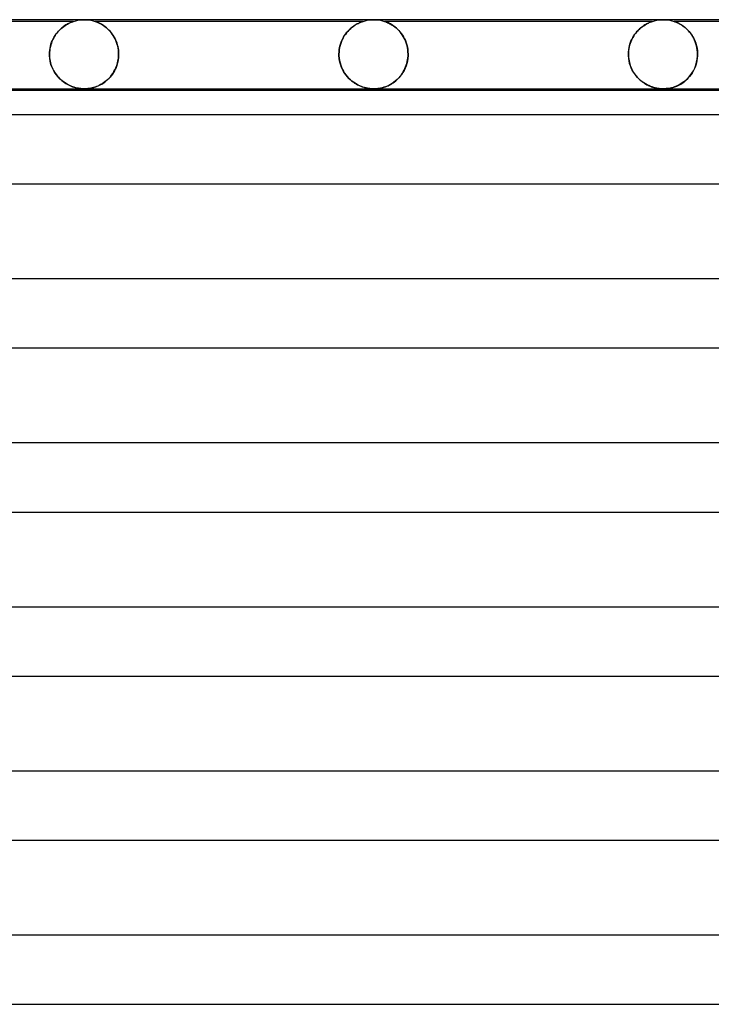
# Model space of a CAD drawing. Header units: millimetres. Extents: x -258 to 258, y -2 to 190.
# Tile 38 of 45: x 97 to 137, y 133 to 190. Entities that reach past the tile are written whole.
import ezdxf

# ---------------------------------------------------------------- set-up
doc = ezdxf.new("R2010")
doc.units = ezdxf.units.MM
doc.layers.add('HIDDEN', color=7, linetype='Continuous')
doc.layers.add('THICK', color=7, linetype='Continuous')

msp = doc.modelspace()

# ---------------------------------------------------------------- linework, layer by layer
at = {"layer": 'HIDDEN'}
for p, q in [((99.876, 189.9), (84.374, 189.9)), ((99.59, 189.782), (99.651, 189.811)), ((99.67, 189.82), (99.627, 189.8)), ((99.651, 189.811), (99.706, 189.836)), ((99.714, 189.839), (99.67, 189.82)), ((99.706, 189.836), (99.755, 189.856)), ((99.756, 189.856), (99.714, 189.839)), ((99.755, 189.856), (99.795, 189.872)), ((99.795, 189.871), (99.756, 189.856)), ((99.828, 189.884), (99.795, 189.871)), ((99.795, 189.872), (99.826, 189.883)), ((99.826, 189.883), (99.849, 189.891)), ((99.854, 189.893), (99.828, 189.884)), ((99.849, 189.891), (99.864, 189.896)), ((99.87, 189.898), (99.854, 189.893)), ((99.864, 189.896), (99.873, 189.899)), ((99.875, 189.9), (99.87, 189.898)), ((99.873, 189.899), (99.875, 189.9)), ((99.876, 189.9), (99.997, 189.936)), ((99.997, 189.936), (100.121, 189.964)), ((100.121, 189.964), (100.247, 189.984)), ((100.247, 189.984), (100.373, 189.996)), ((100.373, 189.996), (100.5, 190)), ((100.5, 190), (100.627, 189.996)), ((100.627, 189.996), (100.753, 189.984)), ((100.753, 189.984), (100.879, 189.964)), ((100.879, 189.964), (101.003, 189.936)), ((101.003, 189.936), (101.124, 189.9)), ((101.128, 189.899), (101.124, 189.9)), ((101.124, 189.9), (101.129, 189.898)), ((116.625, 189.9), (101.124, 189.9)), ((101.137, 189.896), (101.128, 189.899)), ((101.129, 189.898), (101.143, 189.894)), ((101.154, 189.89), (101.137, 189.896)), ((101.143, 189.894), (101.165, 189.886)), ((101.179, 189.881), (101.154, 189.89)), ((101.165, 189.886), (101.195, 189.875)), ((101.213, 189.868), (101.179, 189.881)), ((101.195, 189.875), (101.231, 189.861)), ((101.256, 189.851), (101.213, 189.868)), ((101.231, 189.861), (101.27, 189.845)), ((101.306, 189.83), (101.256, 189.851)), ((101.27, 189.845), (101.313, 189.827)), ((101.362, 189.804), (101.306, 189.83)), ((101.313, 189.827), (101.356, 189.807)), ((116.35, 189.787), (116.409, 189.815)), ((116.41, 189.816), (116.355, 189.789)), ((116.409, 189.815), (116.462, 189.839)), ((116.461, 189.838), (116.41, 189.816)), ((116.506, 189.857), (116.461, 189.838)), ((116.462, 189.839), (116.508, 189.857)), ((116.545, 189.872), (116.506, 189.857)), ((116.508, 189.857), (116.544, 189.872)), ((116.544, 189.872), (116.572, 189.882)), ((116.576, 189.883), (116.545, 189.872)), ((116.572, 189.882), (116.593, 189.889)), ((116.599, 189.891), (116.576, 189.883)), ((116.593, 189.889), (116.608, 189.894)), ((116.614, 189.896), (116.599, 189.891)), ((116.608, 189.894), (116.618, 189.897)), ((116.623, 189.899), (116.614, 189.896)), ((116.618, 189.897), (116.624, 189.899)), ((116.625, 189.9), (116.623, 189.899)), ((116.624, 189.899), (116.625, 189.9)), ((116.625, 189.9), (116.747, 189.936)), ((116.747, 189.936), (116.871, 189.964)), ((116.871, 189.964), (116.997, 189.984)), ((116.997, 189.984), (117.123, 189.996)), ((117.123, 189.996), (117.25, 190)), ((117.25, 190), (117.377, 189.996)), ((117.377, 189.996), (117.503, 189.984)), ((117.503, 189.984), (117.629, 189.964)), ((117.629, 189.964), (117.753, 189.936)), ((117.753, 189.936), (117.874, 189.9)), ((117.877, 189.899), (117.874, 189.9)), ((117.874, 189.9), (117.876, 189.9)), ((133.376, 189.9), (117.874, 189.9)), ((117.876, 189.9), (117.88, 189.898)), ((117.886, 189.896), (117.877, 189.899)), ((117.88, 189.898), (117.887, 189.896)), ((117.901, 189.891), (117.886, 189.896)), ((117.887, 189.896), (117.897, 189.893)), ((117.897, 189.893), (117.913, 189.887)), ((117.924, 189.883), (117.901, 189.891)), ((117.913, 189.887), (117.937, 189.879)), ((117.955, 189.871), (117.924, 189.883)), ((117.937, 189.879), (117.969, 189.866)), ((117.994, 189.856), (117.955, 189.871)), ((117.969, 189.866), (118.011, 189.849)), ((118.041, 189.837), (117.994, 189.856)), ((118.011, 189.849), (118.062, 189.827)), ((118.093, 189.813), (118.041, 189.837)), ((118.062, 189.827), (118.12, 189.8)), ((118.151, 189.784), (118.093, 189.813)), ((133.14, 189.806), (133.195, 189.831)), ((133.187, 189.828), (133.142, 189.807)), ((133.229, 189.846), (133.187, 189.828)), ((133.195, 189.831), (133.244, 189.852)), ((133.268, 189.861), (133.229, 189.846)), ((133.244, 189.852), (133.285, 189.868)), ((133.303, 189.875), (133.268, 189.861)), ((133.285, 189.868), (133.316, 189.88)), ((133.333, 189.886), (133.303, 189.875)), ((133.316, 189.88), (133.34, 189.888)), ((133.356, 189.893), (133.333, 189.886)), ((133.34, 189.888), (133.356, 189.894)), ((133.37, 189.898), (133.356, 189.893)), ((133.356, 189.894), (133.367, 189.897)), ((133.367, 189.897), (133.373, 189.899)), ((133.376, 189.9), (133.37, 189.898)), ((133.373, 189.899), (133.376, 189.9)), ((133.376, 189.9), (133.497, 189.936)), ((133.497, 189.936), (133.621, 189.964)), ((133.621, 189.964), (133.747, 189.984)), ((133.747, 189.984), (133.873, 189.996)), ((133.873, 189.996), (134, 190)), ((134, 190), (134.127, 189.996)), ((134.127, 189.996), (134.253, 189.984)), ((134.253, 189.984), (134.379, 189.964)), ((134.379, 189.964), (134.503, 189.936)), ((134.503, 189.936), (134.624, 189.9)), ((134.627, 189.899), (134.624, 189.9)), ((134.624, 189.9), (134.627, 189.899)), ((150.126, 189.9), (134.624, 189.9)), ((134.636, 189.896), (134.627, 189.899)), ((134.627, 189.899), (134.637, 189.896)), ((134.652, 189.891), (134.636, 189.896)), ((134.637, 189.896), (134.652, 189.891)), ((134.675, 189.883), (134.652, 189.891)), ((134.652, 189.891), (134.675, 189.882)), ((134.706, 189.871), (134.675, 189.883)), ((134.675, 189.882), (134.706, 189.871)), ((134.747, 189.855), (134.706, 189.871)), ((134.706, 189.871), (134.744, 189.856)), ((134.744, 189.856), (134.785, 189.839)), ((134.794, 189.835), (134.747, 189.855)), ((134.785, 189.839), (134.829, 189.82)), ((134.847, 189.811), (134.794, 189.835)), ((134.829, 189.82), (134.874, 189.798)), ((134.905, 189.782), (134.847, 189.811)), ((98.874, 189.181), (98.94, 189.265)), ((98.967, 189.297), (98.911, 189.229)), ((98.94, 189.265), (99.009, 189.344)), ((99.025, 189.361), (98.967, 189.297)), ((99.009, 189.344), (99.081, 189.418)), ((99.083, 189.42), (99.025, 189.361)), ((99.081, 189.418), (99.155, 189.487)), ((99.143, 189.476), (99.083, 189.42)), ((99.202, 189.528), (99.143, 189.476)), ((99.155, 189.487), (99.231, 189.551)), ((99.261, 189.575), (99.202, 189.528)), ((99.231, 189.551), (99.307, 189.609)), ((99.319, 189.618), (99.261, 189.575)), ((99.307, 189.609), (99.381, 189.661)), ((99.376, 189.657), (99.319, 189.618)), ((99.431, 189.693), (99.376, 189.657)), ((99.381, 189.661), (99.454, 189.707)), ((99.484, 189.725), (99.431, 189.693)), ((99.454, 189.707), (99.524, 189.747)), ((99.534, 189.753), (99.484, 189.725)), ((99.524, 189.747), (99.59, 189.782)), ((99.582, 189.778), (99.534, 189.753)), ((99.627, 189.8), (99.582, 189.778)), ((101.356, 189.807), (101.4, 189.785)), ((101.423, 189.773), (101.362, 189.804)), ((101.4, 189.785), (101.446, 189.761)), ((101.489, 189.737), (101.423, 189.773)), ((101.446, 189.761), (101.495, 189.733)), ((101.557, 189.695), (101.489, 189.737)), ((101.495, 189.733), (101.546, 189.702)), ((101.546, 189.702), (101.6, 189.668)), ((101.628, 189.648), (101.557, 189.695)), ((101.6, 189.668), (101.655, 189.63)), ((101.701, 189.595), (101.628, 189.648)), ((101.655, 189.63), (101.711, 189.587)), ((101.775, 189.536), (101.701, 189.595)), ((101.711, 189.587), (101.769, 189.541)), ((101.769, 189.541), (101.827, 189.49)), ((101.847, 189.471), (101.775, 189.536)), ((101.827, 189.49), (101.885, 189.435)), ((101.918, 189.402), (101.847, 189.471)), ((101.885, 189.435), (101.943, 189.375)), ((101.986, 189.328), (101.918, 189.402)), ((101.943, 189.375), (102, 189.311)), ((102.051, 189.249), (101.986, 189.328)), ((102, 189.311), (102.056, 189.243)), ((102.114, 189.165), (102.051, 189.249)), ((102.056, 189.243), (102.109, 189.171)), ((115.625, 189.18), (115.695, 189.269)), ((115.74, 189.322), (115.671, 189.239)), ((115.695, 189.269), (115.767, 189.351)), ((115.812, 189.398), (115.74, 189.322)), ((115.767, 189.351), (115.843, 189.428)), ((115.884, 189.467), (115.812, 189.398)), ((115.843, 189.428), (115.919, 189.499)), ((115.956, 189.53), (115.884, 189.467)), ((115.919, 189.499), (115.996, 189.563)), ((116.028, 189.587), (115.956, 189.53)), ((115.996, 189.563), (116.073, 189.62)), ((116.099, 189.638), (116.028, 189.587)), ((116.073, 189.62), (116.147, 189.67)), ((116.167, 189.684), (116.099, 189.638)), ((116.147, 189.67), (116.218, 189.715)), ((116.233, 189.724), (116.167, 189.684)), ((116.218, 189.715), (116.286, 189.754)), ((116.296, 189.759), (116.233, 189.724)), ((116.286, 189.754), (116.35, 189.787)), ((116.355, 189.789), (116.296, 189.759)), ((118.12, 189.8), (118.183, 189.768)), ((118.213, 189.751), (118.151, 189.784)), ((118.183, 189.768), (118.25, 189.731)), ((118.279, 189.713), (118.213, 189.751)), ((118.25, 189.731), (118.32, 189.687)), ((118.348, 189.669), (118.279, 189.713)), ((118.32, 189.687), (118.393, 189.638)), ((118.418, 189.62), (118.348, 189.669)), ((118.393, 189.638), (118.468, 189.583)), ((118.491, 189.565), (118.418, 189.62)), ((118.468, 189.583), (118.543, 189.521)), ((118.563, 189.504), (118.491, 189.565)), ((118.543, 189.521), (118.618, 189.453)), ((118.634, 189.437), (118.563, 189.504)), ((118.618, 189.453), (118.692, 189.378)), ((118.703, 189.366), (118.634, 189.437)), ((118.692, 189.378), (118.764, 189.296)), ((118.77, 189.29), (118.703, 189.366)), ((118.764, 189.296), (118.835, 189.207)), ((118.835, 189.208), (118.77, 189.29)), ((132.36, 189.158), (132.428, 189.246)), ((132.454, 189.278), (132.398, 189.208)), ((132.428, 189.246), (132.498, 189.329)), ((132.511, 189.343), (132.454, 189.278)), ((132.498, 189.329), (132.571, 189.406)), ((132.57, 189.405), (132.511, 189.343)), ((132.631, 189.463), (132.57, 189.405)), ((132.571, 189.406), (132.646, 189.478)), ((132.692, 189.517), (132.631, 189.463)), ((132.646, 189.478), (132.723, 189.543)), ((132.754, 189.568), (132.692, 189.517)), ((132.723, 189.543), (132.799, 189.602)), ((132.815, 189.614), (132.754, 189.568)), ((132.799, 189.602), (132.873, 189.654)), ((132.875, 189.656), (132.815, 189.614)), ((132.873, 189.654), (132.945, 189.701)), ((132.934, 189.694), (132.875, 189.656)), ((132.99, 189.728), (132.934, 189.694)), ((132.945, 189.701), (133.014, 189.741)), ((133.044, 189.758), (132.99, 189.728)), ((133.014, 189.741), (133.08, 189.776)), ((133.095, 189.784), (133.044, 189.758)), ((133.08, 189.776), (133.14, 189.806)), ((133.142, 189.807), (133.095, 189.784)), ((134.874, 189.798), (134.922, 189.774)), ((134.968, 189.749), (134.905, 189.782)), ((134.922, 189.774), (134.974, 189.746)), ((135.034, 189.71), (134.968, 189.749)), ((134.974, 189.746), (135.028, 189.714)), ((135.028, 189.714), (135.085, 189.678)), ((135.104, 189.665), (135.034, 189.71)), ((135.085, 189.678), (135.143, 189.638)), ((135.175, 189.615), (135.104, 189.665)), ((135.143, 189.638), (135.203, 189.594)), ((135.248, 189.559), (135.175, 189.615)), ((135.203, 189.594), (135.264, 189.546)), ((135.32, 189.498), (135.248, 189.559)), ((135.264, 189.546), (135.326, 189.493)), ((135.39, 189.432), (135.32, 189.498)), ((135.326, 189.493), (135.387, 189.435)), ((135.387, 189.435), (135.448, 189.373)), ((135.46, 189.36), (135.39, 189.432)), ((135.448, 189.373), (135.506, 189.307)), ((135.526, 189.283), (135.46, 189.36)), ((135.506, 189.307), (135.563, 189.237)), ((135.591, 189.201), (135.526, 189.283)), ((98.569, 188.583), (98.607, 188.693)), ((98.625, 188.74), (98.589, 188.644)), ((98.607, 188.693), (98.65, 188.799)), ((98.665, 188.831), (98.625, 188.74)), ((98.65, 188.799), (98.699, 188.901)), ((98.709, 188.919), (98.665, 188.831)), ((98.699, 188.901), (98.753, 188.999)), ((98.756, 189.003), (98.709, 188.919)), ((98.753, 188.999), (98.812, 189.092)), ((98.805, 189.082), (98.756, 189.003)), ((98.857, 189.158), (98.805, 189.082)), ((98.812, 189.092), (98.874, 189.181)), ((98.911, 189.229), (98.857, 189.158)), ((102.109, 189.171), (102.161, 189.095)), ((102.173, 189.077), (102.114, 189.165)), ((102.161, 189.095), (102.21, 189.015)), ((102.227, 188.984), (102.173, 189.077)), ((102.21, 189.015), (102.256, 188.93)), ((102.278, 188.887), (102.227, 188.984)), ((102.256, 188.93), (102.299, 188.841)), ((102.324, 188.786), (102.278, 188.887)), ((102.299, 188.841), (102.339, 188.748)), ((102.364, 188.681), (102.324, 188.786)), ((102.339, 188.748), (102.374, 188.652)), ((102.399, 188.572), (102.364, 188.681)), ((115.38, 188.745), (115.337, 188.63)), ((115.343, 188.649), (115.388, 188.766)), ((115.428, 188.855), (115.38, 188.745)), ((115.388, 188.766), (115.44, 188.878)), ((115.483, 188.959), (115.428, 188.855)), ((115.44, 188.878), (115.497, 188.985)), ((115.541, 189.058), (115.483, 188.959)), ((115.497, 188.985), (115.559, 189.085)), ((115.604, 189.152), (115.541, 189.058)), ((115.559, 189.085), (115.625, 189.18)), ((115.671, 189.239), (115.604, 189.152)), ((118.896, 189.121), (118.835, 189.208)), ((118.835, 189.207), (118.902, 189.112)), ((118.954, 189.028), (118.896, 189.121)), ((118.902, 189.112), (118.965, 189.009)), ((119.008, 188.931), (118.954, 189.028)), ((118.965, 189.009), (119.023, 188.901)), ((119.057, 188.829), (119.008, 188.931)), ((119.023, 188.901), (119.076, 188.786)), ((119.101, 188.721), (119.057, 188.829)), ((119.076, 188.786), (119.122, 188.666)), ((119.14, 188.61), (119.101, 188.721)), ((132.12, 188.715), (132.086, 188.621)), ((132.09, 188.633), (132.133, 188.749)), ((132.158, 188.806), (132.12, 188.715)), ((132.133, 188.749), (132.182, 188.859)), ((132.2, 188.894), (132.158, 188.806)), ((132.182, 188.859), (132.237, 188.964)), ((132.245, 188.978), (132.2, 188.894)), ((132.237, 188.964), (132.296, 189.064)), ((132.293, 189.059), (132.245, 188.978)), ((132.344, 189.135), (132.293, 189.059)), ((132.296, 189.064), (132.36, 189.158)), ((132.398, 189.208), (132.344, 189.135)), ((135.563, 189.237), (135.618, 189.163)), ((135.652, 189.114), (135.591, 189.201)), ((135.618, 189.163), (135.67, 189.085)), ((135.709, 189.022), (135.652, 189.114)), ((135.67, 189.085), (135.72, 189.003)), ((135.763, 188.924), (135.709, 189.022)), ((135.72, 189.003), (135.766, 188.917)), ((135.812, 188.822), (135.763, 188.924)), ((135.766, 188.917), (135.809, 188.828)), ((135.809, 188.828), (135.848, 188.734)), ((135.855, 188.715), (135.812, 188.822)), ((135.848, 188.734), (135.883, 188.637)), ((135.894, 188.604), (135.855, 188.715)), ((98.48, 188), (98.483, 188.119)), ((98.483, 188.113), (98.48, 188)), ((98.483, 188.119), (98.494, 188.237)), ((98.493, 188.225), (98.483, 188.113)), ((98.509, 188.335), (98.493, 188.225)), ((98.494, 188.237), (98.512, 188.354)), ((98.531, 188.441), (98.509, 188.335)), ((98.512, 188.354), (98.537, 188.469)), ((98.557, 188.545), (98.531, 188.441)), ((98.537, 188.469), (98.569, 188.583)), ((98.589, 188.644), (98.557, 188.545)), ((102.374, 188.652), (102.405, 188.551)), ((102.428, 188.461), (102.399, 188.572)), ((102.405, 188.551), (102.431, 188.447)), ((102.451, 188.347), (102.428, 188.461)), ((102.431, 188.447), (102.453, 188.339)), ((102.467, 188.233), (102.451, 188.347)), ((102.453, 188.339), (102.468, 188.228)), ((102.477, 188.117), (102.467, 188.233)), ((102.468, 188.228), (102.477, 188.114)), ((102.481, 188), (102.477, 188.117)), ((102.477, 188.114), (102.481, 188)), ((115.233, 188), (115.237, 188.135)), ((115.237, 188.131), (115.233, 188)), ((115.237, 188.135), (115.251, 188.268)), ((115.25, 188.261), (115.237, 188.131)), ((115.272, 188.387), (115.25, 188.261)), ((115.251, 188.268), (115.274, 188.398)), ((115.301, 188.51), (115.272, 188.387)), ((115.274, 188.398), (115.305, 188.526)), ((115.337, 188.63), (115.301, 188.51)), ((115.305, 188.526), (115.343, 188.649)), ((119.122, 188.666), (119.161, 188.54)), ((119.173, 188.493), (119.14, 188.61)), ((119.161, 188.54), (119.192, 188.409)), ((119.199, 188.373), (119.173, 188.493)), ((119.192, 188.409), (119.215, 188.275)), ((119.218, 188.251), (119.199, 188.373)), ((119.215, 188.275), (119.229, 188.139)), ((119.229, 188.127), (119.218, 188.251)), ((119.229, 188.139), (119.233, 188)), ((119.233, 188), (119.229, 188.127)), ((131.985, 188), (131.989, 188.131)), ((131.988, 188.107), (131.985, 188)), ((131.997, 188.213), (131.988, 188.107)), ((131.989, 188.131), (132.002, 188.261)), ((132.011, 188.318), (131.997, 188.213)), ((132.002, 188.261), (132.024, 188.388)), ((132.031, 188.422), (132.011, 188.318)), ((132.024, 188.388), (132.053, 188.513)), ((132.056, 188.523), (132.031, 188.422)), ((132.053, 188.513), (132.09, 188.633)), ((132.086, 188.621), (132.056, 188.523)), ((135.883, 188.637), (135.913, 188.537)), ((135.926, 188.488), (135.894, 188.604)), ((135.913, 188.537), (135.939, 188.434)), ((135.952, 188.37), (135.926, 188.488)), ((135.939, 188.434), (135.959, 188.328)), ((135.97, 188.248), (135.952, 188.37)), ((135.959, 188.328), (135.974, 188.22)), ((135.982, 188.125), (135.97, 188.248)), ((135.974, 188.22), (135.982, 188.11)), ((135.985, 188), (135.982, 188.125)), ((135.982, 188.11), (135.985, 188)), ((98.48, 188), (98.48, 187.983)), ((98.48, 187.983), (98.48, 188)), ((98.48, 187.983), (98.48, 187.967)), ((98.48, 187.967), (98.48, 187.983)), ((98.48, 187.967), (98.48, 187.95)), ((98.48, 187.95), (98.48, 187.967)), ((98.48, 187.95), (98.481, 187.933)), ((98.481, 187.933), (98.48, 187.95)), ((98.481, 187.933), (98.481, 187.917)), ((98.481, 187.917), (98.481, 187.933)), ((98.481, 187.917), (98.482, 187.9)), ((98.482, 187.9), (98.481, 187.917)), ((98.494, 187.759), (98.482, 187.9)), ((98.482, 187.9), (98.49, 187.801)), ((98.49, 187.801), (98.502, 187.702)), ((98.516, 187.621), (98.494, 187.759)), ((98.502, 187.702), (98.52, 187.604)), ((98.548, 187.486), (98.516, 187.621)), ((98.52, 187.604), (98.542, 187.507)), ((102.432, 187.56), (102.404, 187.45)), ((102.412, 187.477), (102.443, 187.614)), ((102.454, 187.673), (102.432, 187.56)), ((102.443, 187.614), (102.466, 187.756)), ((102.469, 187.787), (102.454, 187.673)), ((102.466, 187.756), (102.478, 187.9)), ((102.478, 187.9), (102.469, 187.787)), ((102.478, 187.9), (102.479, 187.917)), ((102.479, 187.917), (102.478, 187.9)), ((102.479, 187.933), (102.48, 187.95)), ((102.48, 187.95), (102.479, 187.933)), ((102.479, 187.917), (102.479, 187.933)), ((102.479, 187.933), (102.479, 187.917)), ((102.48, 187.983), (102.481, 188)), ((102.481, 188), (102.48, 187.983)), ((102.48, 187.967), (102.48, 187.983)), ((102.48, 187.983), (102.48, 187.967)), ((102.48, 187.95), (102.48, 187.967)), ((102.48, 187.967), (102.48, 187.95)), ((115.233, 188), (115.233, 187.983)), ((115.233, 187.983), (115.233, 188)), ((115.233, 187.983), (115.233, 187.967)), ((115.233, 187.967), (115.233, 187.983)), ((115.233, 187.967), (115.233, 187.95)), ((115.233, 187.95), (115.233, 187.967)), ((115.233, 187.95), (115.234, 187.933)), ((115.234, 187.933), (115.233, 187.95)), ((115.234, 187.933), (115.234, 187.917)), ((115.234, 187.917), (115.234, 187.933)), ((115.234, 187.917), (115.235, 187.9)), ((115.235, 187.9), (115.234, 187.917)), ((115.247, 187.761), (115.235, 187.9)), ((115.235, 187.9), (115.247, 187.764)), ((115.247, 187.764), (115.268, 187.629)), ((115.269, 187.624), (115.247, 187.761)), ((115.268, 187.629), (115.298, 187.496)), ((115.3, 187.49), (115.269, 187.624)), ((119.195, 187.607), (119.161, 187.464)), ((119.162, 187.467), (119.187, 187.573)), ((119.187, 187.573), (119.208, 187.68)), ((119.218, 187.752), (119.195, 187.607)), ((119.208, 187.68), (119.222, 187.79)), ((119.231, 187.9), (119.218, 187.752)), ((119.222, 187.79), (119.231, 187.9)), ((119.231, 187.917), (119.232, 187.933)), ((119.232, 187.933), (119.231, 187.917)), ((119.231, 187.9), (119.231, 187.917)), ((119.231, 187.917), (119.231, 187.9)), ((119.232, 187.933), (119.233, 187.95)), ((119.233, 187.95), (119.232, 187.933)), ((119.233, 187.983), (119.233, 188)), ((119.233, 188), (119.233, 187.983)), ((119.233, 187.967), (119.233, 187.983)), ((119.233, 187.983), (119.233, 187.967)), ((119.233, 187.95), (119.233, 187.967)), ((119.233, 187.967), (119.233, 187.95)), ((131.985, 188), (131.985, 187.983)), ((131.985, 187.983), (131.985, 188)), ((131.985, 187.983), (131.985, 187.967)), ((131.985, 187.967), (131.985, 187.983)), ((131.985, 187.967), (131.985, 187.95)), ((131.985, 187.95), (131.985, 187.967)), ((131.985, 187.95), (131.986, 187.933)), ((131.986, 187.933), (131.985, 187.95)), ((131.986, 187.933), (131.987, 187.917)), ((131.987, 187.917), (131.986, 187.933)), ((131.987, 187.917), (131.987, 187.9)), ((131.987, 187.9), (131.987, 187.917)), ((132, 187.755), (131.987, 187.9)), ((131.987, 187.9), (131.994, 187.806)), ((131.994, 187.806), (132.006, 187.712)), ((132.023, 187.612), (132, 187.755)), ((132.006, 187.712), (132.022, 187.62)), ((132.022, 187.62), (132.041, 187.53)), ((132.056, 187.473), (132.023, 187.612)), ((135.883, 187.365), (135.932, 187.537)), ((135.951, 187.631), (135.923, 187.501)), ((135.932, 187.537), (135.965, 187.717)), ((135.972, 187.765), (135.951, 187.631)), ((135.965, 187.717), (135.983, 187.9)), ((135.983, 187.9), (135.972, 187.765)), ((135.983, 187.9), (135.984, 187.917)), ((135.984, 187.917), (135.983, 187.9)), ((135.984, 187.933), (135.985, 187.95)), ((135.985, 187.95), (135.984, 187.933)), ((135.984, 187.917), (135.984, 187.933)), ((135.984, 187.933), (135.984, 187.917)), ((135.985, 187.983), (135.985, 188)), ((135.985, 188), (135.985, 187.983)), ((135.985, 187.967), (135.985, 187.983)), ((135.985, 187.983), (135.985, 187.967)), ((135.985, 187.95), (135.985, 187.967)), ((135.985, 187.967), (135.985, 187.95)), ((98.542, 187.507), (98.569, 187.412)), ((98.588, 187.356), (98.548, 187.486)), ((98.569, 187.412), (98.601, 187.318)), ((98.635, 187.233), (98.588, 187.356)), ((98.601, 187.318), (98.638, 187.226)), ((98.689, 187.115), (98.635, 187.233)), ((98.638, 187.226), (98.678, 187.137)), ((98.678, 187.137), (98.723, 187.05)), ((98.75, 187.004), (98.689, 187.115)), ((98.723, 187.05), (98.772, 186.967)), ((98.815, 186.899), (98.75, 187.004)), ((98.772, 186.967), (98.824, 186.886)), ((102.147, 186.886), (102.212, 186.992)), ((102.235, 187.032), (102.179, 186.937)), ((102.212, 186.992), (102.272, 187.104)), ((102.285, 187.132), (102.235, 187.032)), ((102.272, 187.104), (102.325, 187.222)), ((102.331, 187.235), (102.285, 187.132)), ((102.325, 187.222), (102.372, 187.347)), ((102.37, 187.341), (102.331, 187.235)), ((102.404, 187.45), (102.37, 187.341)), ((102.372, 187.347), (102.412, 187.477)), ((115.298, 187.496), (115.336, 187.368)), ((115.339, 187.359), (115.3, 187.49)), ((115.336, 187.368), (115.383, 187.244)), ((115.387, 187.233), (115.339, 187.359)), ((115.383, 187.244), (115.437, 187.126)), ((115.443, 187.113), (115.387, 187.233)), ((115.437, 187.126), (115.497, 187.012)), ((115.505, 186.999), (115.443, 187.113)), ((115.497, 187.012), (115.563, 186.905)), ((115.573, 186.89), (115.505, 186.999)), ((118.904, 186.895), (118.958, 186.981)), ((119.005, 187.067), (118.938, 186.947)), ((118.958, 186.981), (119.007, 187.071)), ((119.065, 187.193), (119.005, 187.067)), ((119.007, 187.071), (119.053, 187.165)), ((119.053, 187.165), (119.094, 187.262)), ((119.117, 187.326), (119.065, 187.193)), ((119.094, 187.262), (119.13, 187.363)), ((119.161, 187.464), (119.117, 187.326)), ((119.13, 187.363), (119.162, 187.467)), ((132.041, 187.53), (132.066, 187.44)), ((132.099, 187.338), (132.056, 187.473)), ((132.066, 187.44), (132.094, 187.353)), ((132.094, 187.353), (132.125, 187.267)), ((132.15, 187.208), (132.099, 187.338)), ((132.125, 187.267), (132.161, 187.184)), ((132.209, 187.084), (132.15, 187.208)), ((132.161, 187.184), (132.199, 187.104)), ((132.199, 187.104), (132.241, 187.026)), ((132.276, 186.967), (132.209, 187.084)), ((132.241, 187.026), (132.285, 186.951)), ((132.348, 186.857), (132.276, 186.967)), ((135.66, 186.901), (135.746, 187.045)), ((135.731, 187.019), (135.667, 186.912)), ((135.789, 187.132), (135.731, 187.019)), ((135.746, 187.045), (135.82, 187.2)), ((135.841, 187.25), (135.789, 187.132)), ((135.82, 187.2), (135.883, 187.365)), ((135.886, 187.373), (135.841, 187.25)), ((135.923, 187.501), (135.886, 187.373)), ((98.886, 186.8), (98.815, 186.899)), ((98.824, 186.886), (98.879, 186.809)), ((98.879, 186.809), (98.938, 186.735)), ((98.961, 186.708), (98.886, 186.8)), ((98.938, 186.735), (98.999, 186.664)), ((99.039, 186.621), (98.961, 186.708)), ((98.999, 186.664), (99.064, 186.596)), ((99.121, 186.541), (99.039, 186.621)), ((99.064, 186.596), (99.131, 186.532)), ((99.206, 186.467), (99.121, 186.541)), ((99.131, 186.532), (99.2, 186.471)), ((99.2, 186.471), (99.272, 186.414)), ((99.293, 186.398), (99.206, 186.467)), ((99.272, 186.414), (99.347, 186.36)), ((99.383, 186.336), (99.293, 186.398)), ((101.595, 186.331), (101.68, 186.391)), ((101.684, 186.395), (101.604, 186.338)), ((101.68, 186.391), (101.764, 186.458)), ((101.763, 186.457), (101.684, 186.395)), ((101.839, 186.524), (101.763, 186.457)), ((101.764, 186.458), (101.846, 186.53)), ((101.914, 186.597), (101.839, 186.524)), ((101.846, 186.53), (101.926, 186.609)), ((101.986, 186.675), (101.914, 186.597)), ((101.926, 186.609), (102.003, 186.695)), ((102.054, 186.758), (101.986, 186.675)), ((102.003, 186.695), (102.077, 186.787)), ((102.119, 186.845), (102.054, 186.758)), ((102.077, 186.787), (102.147, 186.886)), ((102.179, 186.937), (102.119, 186.845)), ((115.563, 186.905), (115.635, 186.804)), ((115.647, 186.788), (115.573, 186.89)), ((115.635, 186.804), (115.711, 186.709)), ((115.725, 186.693), (115.647, 186.788)), ((115.711, 186.709), (115.792, 186.62)), ((115.807, 186.604), (115.725, 186.693)), ((115.792, 186.62), (115.876, 186.538)), ((115.893, 186.523), (115.807, 186.604)), ((115.876, 186.538), (115.962, 186.463)), ((115.98, 186.448), (115.893, 186.523)), ((115.962, 186.463), (116.05, 186.394)), ((116.07, 186.38), (115.98, 186.448)), ((116.05, 186.394), (116.139, 186.333)), ((118.372, 186.349), (118.446, 186.403)), ((118.514, 186.457), (118.416, 186.38)), ((118.446, 186.403), (118.519, 186.461)), ((118.608, 186.54), (118.514, 186.457)), ((118.519, 186.461), (118.59, 186.523)), ((118.59, 186.523), (118.658, 186.59)), ((118.698, 186.631), (118.608, 186.54)), ((118.658, 186.59), (118.724, 186.66)), ((118.784, 186.729), (118.698, 186.631)), ((118.724, 186.66), (118.787, 186.734)), ((118.864, 186.835), (118.784, 186.729)), ((118.787, 186.734), (118.847, 186.812)), ((118.847, 186.812), (118.904, 186.895)), ((118.938, 186.947), (118.864, 186.835)), ((132.285, 186.951), (132.333, 186.879)), ((132.333, 186.879), (132.382, 186.81)), ((132.426, 186.753), (132.348, 186.857)), ((132.382, 186.81), (132.434, 186.743)), ((132.509, 186.657), (132.426, 186.753)), ((132.434, 186.743), (132.488, 186.68)), ((132.488, 186.68), (132.545, 186.619)), ((132.595, 186.568), (132.509, 186.657)), ((132.545, 186.619), (132.603, 186.561)), ((132.685, 186.487), (132.595, 186.568)), ((132.603, 186.561), (132.663, 186.506)), ((132.663, 186.506), (132.725, 186.454)), ((132.777, 186.412), (132.685, 186.487)), ((132.725, 186.454), (132.788, 186.404)), ((132.872, 186.345), (132.777, 186.412)), ((132.788, 186.404), (132.853, 186.358)), ((135.192, 186.399), (135.105, 186.336)), ((135.128, 186.352), (135.243, 186.438)), ((135.279, 186.468), (135.192, 186.399)), ((135.243, 186.438), (135.355, 186.536)), ((135.363, 186.544), (135.279, 186.468)), ((135.355, 186.536), (135.463, 186.646)), ((135.444, 186.626), (135.363, 186.544)), ((135.523, 186.715), (135.444, 186.626)), ((135.463, 186.646), (135.565, 186.768)), ((135.597, 186.81), (135.523, 186.715)), ((135.565, 186.768), (135.66, 186.901)), ((135.667, 186.912), (135.597, 186.81)), ((99.347, 186.36), (99.423, 186.31)), ((99.475, 186.279), (99.383, 186.336)), ((99.423, 186.31), (99.501, 186.264)), ((99.566, 186.228), (99.475, 186.279)), ((99.501, 186.264), (99.581, 186.221)), ((99.656, 186.184), (99.566, 186.228)), ((99.581, 186.221), (99.66, 186.182)), ((99.745, 186.146), (99.656, 186.184)), ((99.66, 186.182), (99.74, 186.148)), ((99.74, 186.148), (99.82, 186.118)), ((99.832, 186.113), (99.745, 186.146)), ((99.82, 186.118), (99.899, 186.092)), ((99.917, 186.086), (99.832, 186.113)), ((99.899, 186.092), (99.977, 186.069)), ((99.999, 186.063), (99.917, 186.086)), ((99.977, 186.069), (100.054, 186.05)), ((100.078, 186.044), (99.999, 186.063)), ((100.054, 186.05), (100.129, 186.034)), ((100.152, 186.03), (100.078, 186.044)), ((100.129, 186.034), (100.201, 186.022)), ((100.224, 186.019), (100.152, 186.03)), ((100.201, 186.022), (100.268, 186.013)), ((100.293, 186.011), (100.224, 186.019)), ((100.268, 186.013), (100.33, 186.007)), ((100.36, 186.005), (100.293, 186.011)), ((100.33, 186.007), (100.389, 186.003)), ((100.428, 186.001), (100.36, 186.005)), ((100.389, 186.003), (100.444, 186.001)), ((100.497, 186), (100.428, 186.001)), ((100.444, 186.001), (100.499, 186)), ((100.565, 186.001), (100.497, 186)), ((100.498, 186), (100.497, 186)), ((100.497, 186), (100.497, 186)), ((100.497, 186), (100.497, 186)), ((100.497, 186), (100.497, 186)), ((100.498, 186), (100.498, 186)), ((100.498, 186), (100.498, 186)), ((100.499, 186), (100.554, 186.001)), ((100.554, 186.001), (100.609, 186.003)), ((100.636, 186.005), (100.565, 186.001)), ((100.609, 186.003), (100.664, 186.007)), ((100.709, 186.011), (100.636, 186.005)), ((100.664, 186.007), (100.721, 186.012)), ((100.786, 186.021), (100.709, 186.011)), ((100.721, 186.012), (100.782, 186.02)), ((100.782, 186.02), (100.849, 186.031)), ((100.867, 186.034), (100.786, 186.021)), ((100.849, 186.031), (100.922, 186.046)), ((100.949, 186.052), (100.867, 186.034)), ((100.922, 186.046), (101, 186.064)), ((101.031, 186.073), (100.949, 186.052)), ((101, 186.064), (101.081, 186.087)), ((101.114, 186.098), (101.031, 186.073)), ((101.081, 186.087), (101.164, 186.115)), ((101.196, 186.127), (101.114, 186.098)), ((101.164, 186.115), (101.248, 186.147)), ((101.279, 186.16), (101.196, 186.127)), ((101.248, 186.147), (101.334, 186.185)), ((101.36, 186.197), (101.279, 186.16)), ((101.334, 186.185), (101.421, 186.228)), ((101.442, 186.239), (101.36, 186.197)), ((101.421, 186.228), (101.508, 186.277)), ((101.524, 186.286), (101.442, 186.239)), ((101.508, 186.277), (101.595, 186.331)), ((101.604, 186.338), (101.524, 186.286)), ((116.162, 186.318), (116.07, 186.38)), ((116.139, 186.333), (116.228, 186.278)), ((116.254, 186.262), (116.162, 186.318)), ((116.228, 186.278), (116.316, 186.229)), ((116.347, 186.213), (116.254, 186.262)), ((116.316, 186.229), (116.404, 186.185)), ((116.44, 186.17), (116.347, 186.213)), ((116.404, 186.185), (116.491, 186.148)), ((116.532, 186.132), (116.44, 186.17)), ((116.491, 186.148), (116.577, 186.115)), ((116.623, 186.1), (116.532, 186.132)), ((116.577, 186.115), (116.664, 186.087)), ((116.713, 186.073), (116.623, 186.1)), ((116.664, 186.087), (116.751, 186.063)), ((116.801, 186.051), (116.713, 186.073)), ((116.751, 186.063), (116.838, 186.043)), ((116.884, 186.033), (116.801, 186.051)), ((116.838, 186.043), (116.924, 186.026)), ((116.96, 186.021), (116.884, 186.033)), ((116.924, 186.026), (117.01, 186.014)), ((117.026, 186.012), (116.96, 186.021)), ((117.01, 186.014), (117.093, 186.006)), ((117.085, 186.007), (117.026, 186.012)), ((117.14, 186.003), (117.085, 186.007)), ((117.093, 186.006), (117.172, 186.001)), ((117.194, 186.001), (117.14, 186.003)), ((117.172, 186.001), (117.249, 186)), ((117.248, 186), (117.194, 186.001)), ((117.302, 186.001), (117.248, 186)), ((117.249, 186), (117.323, 186.001)), ((117.358, 186.003), (117.302, 186.001)), ((117.323, 186.001), (117.399, 186.006)), ((117.418, 186.007), (117.358, 186.003)), ((117.399, 186.006), (117.477, 186.013)), ((117.485, 186.014), (117.418, 186.007)), ((117.477, 186.013), (117.557, 186.024)), ((117.559, 186.024), (117.485, 186.014)), ((117.557, 186.024), (117.635, 186.038)), ((117.641, 186.039), (117.559, 186.024)), ((117.635, 186.038), (117.71, 186.054)), ((117.731, 186.059), (117.641, 186.039)), ((117.71, 186.054), (117.783, 186.073)), ((117.825, 186.085), (117.731, 186.059)), ((117.783, 186.073), (117.853, 186.094)), ((117.921, 186.117), (117.825, 186.085)), ((117.853, 186.094), (117.925, 186.119)), ((118.018, 186.155), (117.921, 186.117)), ((117.925, 186.119), (117.998, 186.147)), ((117.998, 186.147), (118.072, 186.179)), ((118.117, 186.2), (118.018, 186.155)), ((118.072, 186.179), (118.146, 186.214)), ((118.217, 186.252), (118.117, 186.2)), ((118.146, 186.214), (118.221, 186.255)), ((118.317, 186.312), (118.217, 186.252)), ((118.221, 186.255), (118.297, 186.299)), ((118.297, 186.299), (118.372, 186.349)), ((118.416, 186.38), (118.317, 186.312)), ((132.853, 186.358), (132.919, 186.314)), ((132.968, 186.284), (132.872, 186.345)), ((132.919, 186.314), (132.986, 186.273)), ((133.065, 186.23), (132.968, 186.284)), ((132.986, 186.273), (133.053, 186.236)), ((133.053, 186.236), (133.12, 186.202)), ((133.162, 186.182), (133.065, 186.23)), ((133.12, 186.202), (133.187, 186.171)), ((133.258, 186.141), (133.162, 186.182)), ((133.187, 186.171), (133.254, 186.143)), ((133.254, 186.143), (133.319, 186.118)), ((133.353, 186.106), (133.258, 186.141)), ((133.319, 186.118), (133.384, 186.096)), ((133.447, 186.077), (133.353, 186.106)), ((133.384, 186.096), (133.448, 186.077)), ((133.538, 186.054), (133.447, 186.077)), ((133.448, 186.077), (133.511, 186.06)), ((133.511, 186.06), (133.573, 186.046)), ((133.625, 186.035), (133.538, 186.054)), ((133.573, 186.046), (133.639, 186.033)), ((133.702, 186.022), (133.625, 186.035)), ((133.639, 186.033), (133.706, 186.021)), ((133.77, 186.013), (133.702, 186.022)), ((133.706, 186.021), (133.777, 186.012)), ((133.83, 186.007), (133.77, 186.013)), ((133.777, 186.012), (133.849, 186.006)), ((133.886, 186.003), (133.83, 186.007)), ((133.849, 186.006), (133.923, 186.001)), ((133.942, 186.001), (133.886, 186.003)), ((133.923, 186.001), (133.997, 186)), ((133.998, 186), (133.942, 186.001)), ((133.997, 186), (134.072, 186.001)), ((134.055, 186.001), (133.998, 186)), ((134.112, 186.003), (134.055, 186.001)), ((134.072, 186.001), (134.148, 186.006)), ((134.174, 186.008), (134.112, 186.003)), ((134.148, 186.006), (134.232, 186.014)), ((134.242, 186.015), (134.174, 186.008)), ((134.232, 186.014), (134.329, 186.027)), ((134.316, 186.025), (134.242, 186.015)), ((134.397, 186.04), (134.316, 186.025)), ((134.329, 186.027), (134.437, 186.049)), ((134.482, 186.06), (134.397, 186.04)), ((134.437, 186.049), (134.549, 186.078)), ((134.569, 186.084), (134.482, 186.06)), ((134.549, 186.078), (134.663, 186.114)), ((134.658, 186.112), (134.569, 186.084)), ((134.747, 186.146), (134.658, 186.112)), ((134.663, 186.114), (134.778, 186.159)), ((134.836, 186.185), (134.747, 186.146)), ((134.778, 186.159), (134.894, 186.213)), ((134.926, 186.23), (134.836, 186.185)), ((134.894, 186.213), (135.011, 186.277)), ((135.016, 186.28), (134.926, 186.23)), ((135.011, 186.277), (135.128, 186.352)), ((135.105, 186.336), (135.016, 186.28))]:
    msp.add_line(p, q, dxfattribs=at)
at = {"layer": 'THICK'}
for p, q in [((165.5, 190), (-165.5, 190)), ((2, 186), (165.488, 186)), ((163.461, 185.9), (33.5, 185.9)), ((100.498, 186), (100.497, 186)), ((100.498, 186), (100.498, 186)), ((100.498, 186), (100.498, 186)), ((100.498, 186), (100.498, 186)), ((100.498, 186), (100.498, 186)), ((100.498, 186), (100.498, 186)), ((166.866, 184.5), (1.759, 184.5)), ((2, 180.5), (166.863, 180.5)), ((169.241, 175), (1.785, 175)), ((2, 171), (169.238, 171)), ((171.615, 165.5), (1.809, 165.5)), ((2, 161.5), (171.613, 161.5)), ((173.99, 156), (1.832, 156)), ((2, 152), (173.989, 152)), ((176.365, 146.5), (1.853, 146.5)), ((2, 142.5), (176.364, 142.5)), ((178.74, 137), (1.872, 137)), ((2, 133), (178.739, 133))]:
    msp.add_line(p, q, dxfattribs=at)

doc.saveas('drawing.dxf')
